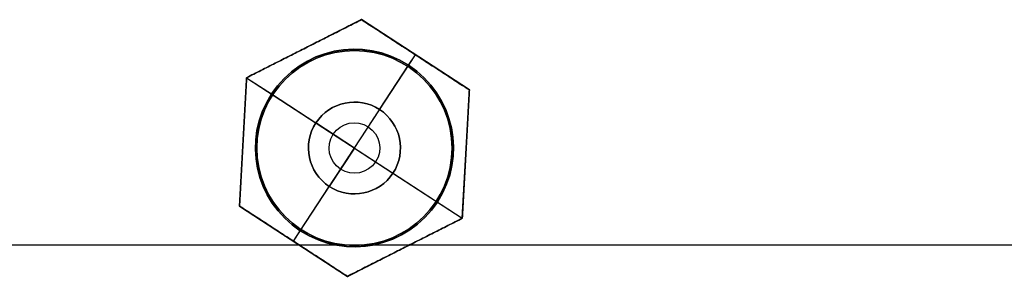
# Model space of a CAD drawing. Header units: millimetres. Extents: x -175 to 175, y -101 to 102.
# Tile 91 of 133: x 30 to 65, y -34 to -25. Entities that reach past the tile are written whole.
import ezdxf

# ---------------------------------------------------------------- set-up
doc = ezdxf.new("R2010")
doc.units = ezdxf.units.MM
doc.layers.add('Livello 01', color=7, linetype='Continuous')

msp = doc.modelspace()

# ---------------------------------------------------------------- linework, layer by layer
at = {"layer": 'Livello 01', "color": 254, "true_color": 0xcad1ee}
for p, q in [((42.254, -24.888, 64.2), (38.133, -26.974, 64.2)), ((46.121, -27.414, 64.2), (42.254, -24.888, 64.2)), ((40.194, -25.931, 64.5), (40.194, -25.931, 63.9)), ((39.812, -32.849, 64.5), (44.188, -26.151, 64.5)), ((43.942, -26.528, 63.9), (44.188, -26.151, 63.9)), ((44.188, -26.151, 64.5), (44.188, -26.151, 63.9)), ((42.902, -28.119, 52.5), (43.942, -26.528, 52.5)), ((43.942, -26.528, 52.5), (43.942, -26.528, 63.9)), ((38.133, -26.974, 64.2), (37.879, -31.586, 64.2)), ((38.133, -26.974, 63.9), (39.028, -27.558, 63.9)), ((38.133, -26.974, 64.5), (45.867, -32.026, 64.5)), ((45.867, -32.026, 64.2), (46.121, -27.414, 64.2)), ((39.028, -27.558, 52.5), (39.028, -27.558, 63.9)), ((39.028, -27.558, 52.5), (40.619, -28.598, 52.5)), ((42.902, -28.119, 60), (42.902, -28.119, 52.5)), ((40.619, -28.598, 60), (40.619, -28.598, 52.5)), ((42, -29.5, 60.991), (40.619, -28.598, 60)), ((38.006, -29.28, 64.5), (38.006, -29.28, 63.9)), ((38.5, -29.5, 62.5), (38.5, -29.5, 64.5)), ((42, -29.5, 60.991), (41.098, -30.881, 60)), ((42, -29.5, 60.991), (43.381, -30.402, 60)), ((45.5, -29.5, 62.5), (45.5, -29.5, 64.5)), ((45.994, -29.72, 64.5), (45.994, -29.72, 63.9)), ((43.381, -30.402, 52.5), (44.972, -31.442, 52.5)), ((43.381, -30.402, 60), (43.381, -30.402, 52.5)), ((40.058, -32.472, 52.5), (41.098, -30.881, 52.5)), ((41.098, -30.881, 60), (41.098, -30.881, 54.843)), ((41.098, -30.881, 56.25), (41.098, -30.881, 52.5)), ((37.879, -31.586, 64.2), (41.746, -34.112, 64.2)), ((44.972, -31.442, 52.5), (44.972, -31.442, 63.9)), ((44.972, -31.442, 63.9), (45.867, -32.026, 63.9)), ((41.746, -34.112, 64.2), (45.867, -32.026, 64.2)), ((39.812, -32.849, 63.9), (40.058, -32.472, 63.9)), ((-144, -32.975, -285.5), (144, -32.975, -285.5)), ((-144, -32.975, -283.5), (144, -32.975, -283.5)), ((-52.582, -32.975, 64.5), (41.582, -32.975, 64.5)), ((-52.582, -32.975, 62.5), (41.582, -32.975, 62.5)), ((39.812, -32.849, 64.5), (39.812, -32.849, 63.9)), ((42.418, -32.975, 64.5), (144, -32.975, 64.5)), ((42.418, -32.975, 62.5), (144, -32.975, 62.5)), ((43.806, -33.069, 64.5), (43.806, -33.069, 63.9))]:
    msp.add_line(p, q, dxfattribs=at)
at = {"layer": 'Livello 01', "color": 254, "true_color": 0xcad1ee, "extrusion": (0, 0, -1)}
for centre, radius, start, end in [((-42, -29.5, -52.5), 3.55, 303.1576, 123.1576), ((-42, -29.5, -64.5), 3.5, 270, 90), ((-42, -29.5, -62.5), 3.5, 90, 270), ((-42, -29.5, -64.5), 3.5, 90, 270), ((-42, -29.5, -63.9), 3.55, 123.1576, 303.1576), ((-42, -29.5, -60), 1.65, 303.1576, 123.1576), ((-42, -29.5, -56.25), 1.65, 303.1576, 123.1576), ((-42, -29.5, -56.25), 1.65, 123.1576, 303.1576), ((-42, -29.5, -60.446), 0.908, 303.1576, 123.1576), ((-42, -29.5, -60.446), 0.908, 123.1576, 303.1576)]:
    msp.add_arc(centre, radius, start, end, dxfattribs=at)
at = {"layer": 'Livello 01', "color": 254, "true_color": 0xcad1ee}
for centre, radius, start, end in [((42, -29.5, 63.9), 3.55, 56.8424, 236.8424), ((42, -29.5, 58.2), 3.55, 56.8424, 236.8424), ((42, -29.5, 62.5), 3.5, 90, 270), ((42, -29.5, 63.5), 3.5, 90, 270), ((42, -29.5, 63.5), 3.5, 270, 90), ((42, -29.5, 52.5), 3.55, 236.8424, 56.8424), ((42, -29.5, 58.2), 3.55, 236.8424, 56.8424), ((42, -29.5, 52.5), 1.65, 56.8424, 236.8424), ((42, -29.5, 60), 1.65, 236.8424, 56.8424), ((42, -29.5, 52.5), 1.65, 236.8424, 56.8424)]:
    msp.add_arc(centre, radius, start, end, dxfattribs=at)
for points in [[(42.254, -24.888, 64.5), (38.133, -26.974, 64.5)], [(38.133, -26.974, 63.9), (42.254, -24.888, 63.9)], [(42.254, -24.888, 63.9), (46.121, -27.414, 63.9)], [(42.254, -24.888, 63.9), (42.254, -24.888, 64.5)], [(46.121, -27.414, 64.5), (42.254, -24.888, 64.5)], [(42, -26, 64.5), (42, -26, 62.5)], [(43.942, -26.528, 52.5), (43.942, -26.528, 63.9)], [(38.133, -26.974, 64.5), (37.879, -31.586, 64.5)], [(37.879, -31.586, 63.9), (38.133, -26.974, 63.9)], [(38.133, -26.974, 63.9), (38.133, -26.974, 64.5)], [(45.867, -32.026, 64.5), (46.121, -27.414, 64.5)], [(46.121, -27.414, 63.9), (45.867, -32.026, 63.9)], [(46.121, -27.414, 63.9), (46.121, -27.414, 64.5)], [(42, -29.5, 60.991), (42.902, -28.119, 60)], [(42.902, -28.119, 60), (42.902, -28.119, 52.5)], [(41.098, -30.881, 60), (42, -29.5, 60.991)], [(41.098, -30.881, 52.5), (41.098, -30.881, 60)], [(41.746, -34.112, 63.9), (37.879, -31.586, 63.9)], [(37.879, -31.586, 64.5), (37.879, -31.586, 63.9)], [(37.879, -31.586, 64.5), (41.746, -34.112, 64.5)], [(41.746, -34.112, 64.5), (45.867, -32.026, 64.5)], [(45.867, -32.026, 63.9), (41.746, -34.112, 63.9)], [(45.867, -32.026, 63.9), (45.867, -32.026, 64.5)], [(40.058, -32.472, 63.9), (40.058, -32.472, 52.5)], [(42, -33, 62.5), (42, -33, 64.5)], [(41.746, -34.112, 63.9), (41.746, -34.112, 64.5)]]:
    msp.add_open_spline(points, degree=1, dxfattribs=at)

doc.saveas('drawing.dxf')
